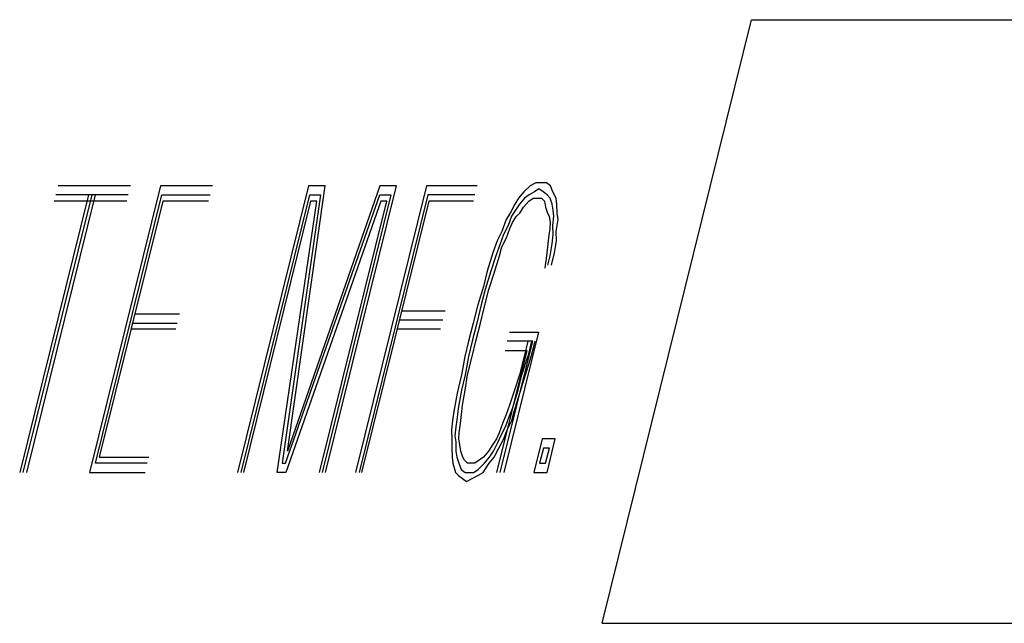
# Model space of a CAD drawing. Extents: x -1276 to 451, y 2026 to 3394.
# Tile 60 of 104: x -536.763 to -536.448, y 3189.49 to 3189.683. Entities that reach past the tile are written whole.
import ezdxf

# ---------------------------------------------------------------- set-up
doc = ezdxf.new("R2010")
doc.units = 0
doc.header["$MEASUREMENT"] = 0
doc.layers.add('SPILL-BUCKET', color=1, linetype='CONTINUOUS')

msp = doc.modelspace()

# ---------------------------------------------------------------- linework, layer by layer
at = {"layer": 'SPILL-BUCKET', "color": 8, "linetype": 'Continuous'}
for p, q in [((-536.57638, 3189.48975), (-536.52859, 3189.68281)), ((-536.52859, 3189.68281), (-536.34964, 3189.68281)), ((-536.59761, 3189.63064), (-536.5994, 3189.62967)), ((-536.59607, 3189.63064), (-536.59761, 3189.63064)), ((-536.59414, 3189.63064), (-536.59607, 3189.63064)), ((-536.59283, 3189.62967), (-536.59414, 3189.63064)), ((-536.72716, 3189.62967), (-536.75034, 3189.62967)), ((-536.7176, 3189.62967), (-536.74029, 3189.53802)), ((-536.70099, 3189.62967), (-536.7176, 3189.62967)), ((-536.67028, 3189.62967), (-536.69297, 3189.53802)), ((-536.64749, 3189.62967), (-536.67699, 3189.54484)), ((-536.67699, 3189.54484), (-536.66487, 3189.62967)), ((-536.66487, 3189.62967), (-536.67028, 3189.62967)), ((-536.66477, 3189.53802), (-536.64208, 3189.62967)), ((-536.63252, 3189.62967), (-536.65521, 3189.53802)), ((-536.64208, 3189.62967), (-536.64749, 3189.62967)), ((-536.6163, 3189.62967), (-536.63252, 3189.62967)), ((-536.60143, 3189.62772), (-536.60307, 3189.62577)), ((-536.5994, 3189.62967), (-536.60143, 3189.62772)), ((-536.59795, 3189.62772), (-536.59974, 3189.62674)), ((-536.59655, 3189.62869), (-536.59795, 3189.62772)), ((-536.59524, 3189.62772), (-536.59655, 3189.62869)), ((-536.59394, 3189.62674), (-536.59524, 3189.62772)), ((-536.59216, 3189.62772), (-536.59283, 3189.62967)), ((-536.59109, 3189.62577), (-536.59216, 3189.62772)), ((-536.74063, 3189.62674), (-536.7626, 3189.53802)), ((-536.76144, 3189.53802), (-536.73947, 3189.62674)), ((-536.76028, 3189.53802), (-536.73832, 3189.62674)), ((-536.72837, 3189.62479), (-536.75155, 3189.62479)), ((-536.72789, 3189.62674), (-536.75106, 3189.62674)), ((-536.73841, 3189.54094), (-536.71717, 3189.62674)), ((-536.71688, 3189.62479), (-536.73715, 3189.54289)), ((-536.71717, 3189.62674), (-536.70171, 3189.62674)), ((-536.7022, 3189.62479), (-536.71688, 3189.62479)), ((-536.69181, 3189.53802), (-536.66985, 3189.62674)), ((-536.66956, 3189.62479), (-536.69104, 3189.53802)), ((-536.68022, 3189.53802), (-536.66762, 3189.62479)), ((-536.66637, 3189.62674), (-536.67872, 3189.54094)), ((-536.67757, 3189.54094), (-536.64744, 3189.62674)), ((-536.64715, 3189.62479), (-536.67752, 3189.53802)), ((-536.66985, 3189.62674), (-536.66637, 3189.62674)), ((-536.66762, 3189.62479), (-536.66956, 3189.62479)), ((-536.6667, 3189.53802), (-536.64522, 3189.62479)), ((-536.64396, 3189.62674), (-536.66593, 3189.53802)), ((-536.63209, 3189.62674), (-536.65405, 3189.53802)), ((-536.6318, 3189.62479), (-536.65328, 3189.53802)), ((-536.64744, 3189.62674), (-536.64396, 3189.62674)), ((-536.64522, 3189.62479), (-536.64715, 3189.62479)), ((-536.61702, 3189.62674), (-536.63209, 3189.62674)), ((-536.6175, 3189.62479), (-536.6318, 3189.62479)), ((-536.60307, 3189.62577), (-536.60432, 3189.62382)), ((-536.60114, 3189.62577), (-536.60278, 3189.62382)), ((-536.60147, 3189.62284), (-536.59983, 3189.62479)), ((-536.59974, 3189.62674), (-536.60114, 3189.62577)), ((-536.59983, 3189.62479), (-536.59843, 3189.62577)), ((-536.59843, 3189.62577), (-536.59727, 3189.62577)), ((-536.59727, 3189.62577), (-536.59573, 3189.62577)), ((-536.59573, 3189.62577), (-536.59481, 3189.62479)), ((-536.59481, 3189.62479), (-536.59452, 3189.62284)), ((-536.59302, 3189.62577), (-536.59394, 3189.62674)), ((-536.59235, 3189.62382), (-536.59302, 3189.62577)), ((-536.5908, 3189.62382), (-536.59109, 3189.62577)), ((-536.60582, 3189.62089), (-536.60707, 3189.61894)), ((-536.60432, 3189.62382), (-536.60582, 3189.62089)), ((-536.60403, 3189.62187), (-536.60529, 3189.61992)), ((-536.60278, 3189.62382), (-536.60403, 3189.62187)), ((-536.60374, 3189.61992), (-536.60273, 3189.62089)), ((-536.60273, 3189.62089), (-536.60147, 3189.62284)), ((-536.59452, 3189.62284), (-536.59384, 3189.62089)), ((-536.59384, 3189.62089), (-536.59331, 3189.61992)), ((-536.59206, 3189.62187), (-536.59235, 3189.62382)), ((-536.59177, 3189.61992), (-536.59206, 3189.62187)), ((-536.59075, 3189.62089), (-536.5908, 3189.62382)), ((-536.59046, 3189.61894), (-536.59075, 3189.62089)), ((-536.60707, 3189.61894), (-536.60843, 3189.61504)), ((-536.60529, 3189.61992), (-536.6064, 3189.61699)), ((-536.60587, 3189.61602), (-536.605, 3189.61797)), ((-536.605, 3189.61797), (-536.60374, 3189.61992)), ((-536.59331, 3189.61992), (-536.59302, 3189.61797)), ((-536.59302, 3189.61797), (-536.59312, 3189.61602)), ((-536.59211, 3189.61699), (-536.59177, 3189.61992)), ((-536.59104, 3189.61504), (-536.59046, 3189.61894)), ((-536.60843, 3189.61504), (-536.60992, 3189.61212)), ((-536.6064, 3189.61699), (-536.60789, 3189.61407)), ((-536.60698, 3189.61309), (-536.60587, 3189.61602)), ((-536.59312, 3189.61602), (-536.59346, 3189.61309)), ((-536.59206, 3189.61407), (-536.59211, 3189.61699)), ((-536.59099, 3189.61212), (-536.59104, 3189.61504)), ((-536.60992, 3189.61212), (-536.61127, 3189.60822)), ((-536.60789, 3189.61407), (-536.60901, 3189.61114)), ((-536.60847, 3189.61017), (-536.60698, 3189.61309)), ((-536.59346, 3189.61309), (-536.59379, 3189.61017)), ((-536.59239, 3189.61114), (-536.59206, 3189.61407)), ((-536.59157, 3189.60822), (-536.59099, 3189.61212)), ((-536.61127, 3189.60822), (-536.61311, 3189.60237)), ((-536.60901, 3189.61114), (-536.61036, 3189.60724)), ((-536.6092, 3189.60724), (-536.60847, 3189.61017)), ((-536.59379, 3189.61017), (-536.59413, 3189.60724)), ((-536.59297, 3189.60724), (-536.59239, 3189.61114)), ((-536.59254, 3189.60432), (-536.59157, 3189.60822)), ((-536.61036, 3189.60724), (-536.61195, 3189.60237)), ((-536.61103, 3189.60139), (-536.6092, 3189.60724)), ((-536.59413, 3189.60724), (-536.59471, 3189.60334)), ((-536.5937, 3189.60432), (-536.59297, 3189.60724)), ((-536.61311, 3189.60237), (-536.61432, 3189.59749)), ((-536.61195, 3189.60237), (-536.61379, 3189.59652)), ((-536.61263, 3189.59652), (-536.61103, 3189.60139)), ((-536.61432, 3189.59749), (-536.61615, 3189.59164)), ((-536.61379, 3189.59652), (-536.61499, 3189.59164)), ((-536.61407, 3189.59067), (-536.61263, 3189.59652)), ((-536.64049, 3189.58969), (-536.62658, 3189.58969)), ((-536.61615, 3189.59164), (-536.6176, 3189.58579)), ((-536.61499, 3189.59164), (-536.61644, 3189.58579)), ((-536.61528, 3189.58579), (-536.61407, 3189.59067)), ((-536.72581, 3189.58872), (-536.71151, 3189.58872)), ((-536.64121, 3189.58677), (-536.6273, 3189.58677)), ((-536.71272, 3189.58384), (-536.72702, 3189.58384)), ((-536.72653, 3189.58579), (-536.71224, 3189.58579)), ((-536.62803, 3189.58384), (-536.64193, 3189.58384)), ((-536.6176, 3189.58579), (-536.61905, 3189.57994)), ((-536.61644, 3189.58579), (-536.61789, 3189.57994)), ((-536.61673, 3189.57994), (-536.61528, 3189.58579)), ((-536.61905, 3189.57994), (-536.62025, 3189.57507)), ((-536.61789, 3189.57994), (-536.6191, 3189.57507)), ((-536.61794, 3189.57507), (-536.61673, 3189.57994)), ((-536.60895, 3189.53802), (-536.59857, 3189.57994)), ((-536.59669, 3189.58287), (-536.6078, 3189.53802)), ((-536.59857, 3189.57994), (-536.60669, 3189.57994)), ((-536.60596, 3189.58287), (-536.59669, 3189.58287)), ((-536.60012, 3189.57994), (-536.60133, 3189.57507)), ((-536.59896, 3189.57994), (-536.60017, 3189.57507)), ((-536.59901, 3189.57507), (-536.5978, 3189.57994)), ((-536.60046, 3189.57702), (-536.61011, 3189.53802)), ((-536.60741, 3189.57702), (-536.60046, 3189.57702)), ((-536.62025, 3189.57507), (-536.62132, 3189.56922)), ((-536.6191, 3189.57507), (-536.62016, 3189.56922)), ((-536.61938, 3189.56922), (-536.61794, 3189.57507)), ((-536.60133, 3189.57507), (-536.60277, 3189.56922)), ((-536.602, 3189.56922), (-536.60017, 3189.57507)), ((-536.60084, 3189.56922), (-536.59901, 3189.57507)), ((-536.62132, 3189.56922), (-536.62276, 3189.56337)), ((-536.62016, 3189.56922), (-536.62136, 3189.56434)), ((-536.6202, 3189.56434), (-536.61938, 3189.56922)), ((-536.60277, 3189.56922), (-536.60437, 3189.56434)), ((-536.60321, 3189.56434), (-536.602, 3189.56922)), ((-536.60268, 3189.56337), (-536.60084, 3189.56922)), ((-536.62136, 3189.56434), (-536.62243, 3189.55849)), ((-536.62103, 3189.55947), (-536.6202, 3189.56434)), ((-536.60437, 3189.56434), (-536.60596, 3189.55947)), ((-536.60504, 3189.55849), (-536.60321, 3189.56434)), ((-536.62276, 3189.56337), (-536.62383, 3189.55752)), ((-536.60451, 3189.55752), (-536.60268, 3189.56337)), ((-536.62243, 3189.55849), (-536.62276, 3189.55557)), ((-536.62136, 3189.55654), (-536.62103, 3189.55947)), ((-536.60596, 3189.55947), (-536.60707, 3189.55654)), ((-536.60615, 3189.55557), (-536.60504, 3189.55849)), ((-536.62383, 3189.55752), (-536.62416, 3189.55459)), ((-536.62276, 3189.55557), (-536.6231, 3189.55264)), ((-536.6217, 3189.55362), (-536.62136, 3189.55654)), ((-536.60707, 3189.55654), (-536.60818, 3189.55362)), ((-536.60726, 3189.55264), (-536.60615, 3189.55557)), ((-536.60524, 3189.55459), (-536.60451, 3189.55752)), ((-536.62416, 3189.55459), (-536.6245, 3189.55167)), ((-536.6245, 3189.55167), (-536.62445, 3189.54874)), ((-536.6231, 3189.55264), (-536.62344, 3189.54972)), ((-536.62204, 3189.55069), (-536.6217, 3189.55362)), ((-536.60818, 3189.55362), (-536.60929, 3189.55069)), ((-536.60876, 3189.54972), (-536.60726, 3189.55264)), ((-536.60784, 3189.54874), (-536.60673, 3189.55167)), ((-536.60673, 3189.55167), (-536.60524, 3189.55459)), ((-536.62445, 3189.54874), (-536.6244, 3189.54582)), ((-536.62344, 3189.54972), (-536.62315, 3189.54777)), ((-536.62214, 3189.54874), (-536.62204, 3189.55069)), ((-536.62185, 3189.54679), (-536.62214, 3189.54874)), ((-536.61016, 3189.54874), (-536.61142, 3189.54679)), ((-536.60929, 3189.55069), (-536.61016, 3189.54874)), ((-536.60963, 3189.54777), (-536.60876, 3189.54972)), ((-536.60934, 3189.54582), (-536.60784, 3189.54874)), ((-536.59558, 3189.54874), (-536.59823, 3189.53802)), ((-536.59133, 3189.54874), (-536.59558, 3189.54874)), ((-536.59399, 3189.53802), (-536.59133, 3189.54874)), ((-536.6244, 3189.54582), (-536.62436, 3189.54289)), ((-536.62315, 3189.54777), (-536.6231, 3189.54484)), ((-536.62155, 3189.54484), (-536.62185, 3189.54679)), ((-536.61142, 3189.54679), (-536.61267, 3189.54484)), ((-536.61113, 3189.54484), (-536.60963, 3189.54777)), ((-536.61084, 3189.54289), (-536.60934, 3189.54582)), ((-536.59514, 3189.54582), (-536.59635, 3189.54094)), ((-536.59321, 3189.54582), (-536.59514, 3189.54582)), ((-536.59442, 3189.54094), (-536.59321, 3189.54582)), ((-536.73715, 3189.54289), (-536.72132, 3189.54289)), ((-536.62436, 3189.54289), (-536.62407, 3189.54094)), ((-536.6231, 3189.54484), (-536.62281, 3189.54289)), ((-536.62281, 3189.54289), (-536.62213, 3189.54094)), ((-536.62088, 3189.54289), (-536.62155, 3189.54484)), ((-536.62035, 3189.54192), (-536.62088, 3189.54289)), ((-536.61431, 3189.54289), (-536.61571, 3189.54192)), ((-536.61267, 3189.54484), (-536.61431, 3189.54289)), ((-536.61402, 3189.54094), (-536.61238, 3189.54289)), ((-536.61248, 3189.54094), (-536.61084, 3189.54289)), ((-536.61238, 3189.54289), (-536.61113, 3189.54484)), ((-536.7218, 3189.54094), (-536.73841, 3189.54094)), ((-536.67872, 3189.54094), (-536.67757, 3189.54094)), ((-536.62407, 3189.54094), (-536.62325, 3189.53802)), ((-536.62213, 3189.54094), (-536.62146, 3189.53899)), ((-536.62146, 3189.53899), (-536.62015, 3189.53802)), ((-536.61943, 3189.54094), (-536.62035, 3189.54192)), ((-536.61827, 3189.54094), (-536.61943, 3189.54094)), ((-536.61711, 3189.54094), (-536.61827, 3189.54094)), ((-536.61745, 3189.53802), (-536.61605, 3189.53899)), ((-536.61571, 3189.54192), (-536.61711, 3189.54094)), ((-536.61605, 3189.53899), (-536.61402, 3189.54094)), ((-536.61436, 3189.53802), (-536.61248, 3189.54094)), ((-536.59635, 3189.54094), (-536.59442, 3189.54094)), ((-536.74029, 3189.53802), (-536.72252, 3189.53802)), ((-536.67752, 3189.53802), (-536.68022, 3189.53802)), ((-536.62325, 3189.53802), (-536.62233, 3189.53704)), ((-536.62233, 3189.53704), (-536.62103, 3189.53607)), ((-536.62103, 3189.53607), (-536.61972, 3189.53509)), ((-536.62015, 3189.53802), (-536.619, 3189.53802)), ((-536.61972, 3189.53509), (-536.61793, 3189.53607)), ((-536.619, 3189.53802), (-536.61745, 3189.53802)), ((-536.61793, 3189.53607), (-536.61615, 3189.53704)), ((-536.61615, 3189.53704), (-536.61436, 3189.53802)), ((-536.59823, 3189.53802), (-536.59399, 3189.53802)), ((-536.57638, 3189.48975), (-536.39743, 3189.48975))]:
    msp.add_line(p, q, dxfattribs=at)

doc.saveas('drawing.dxf')
